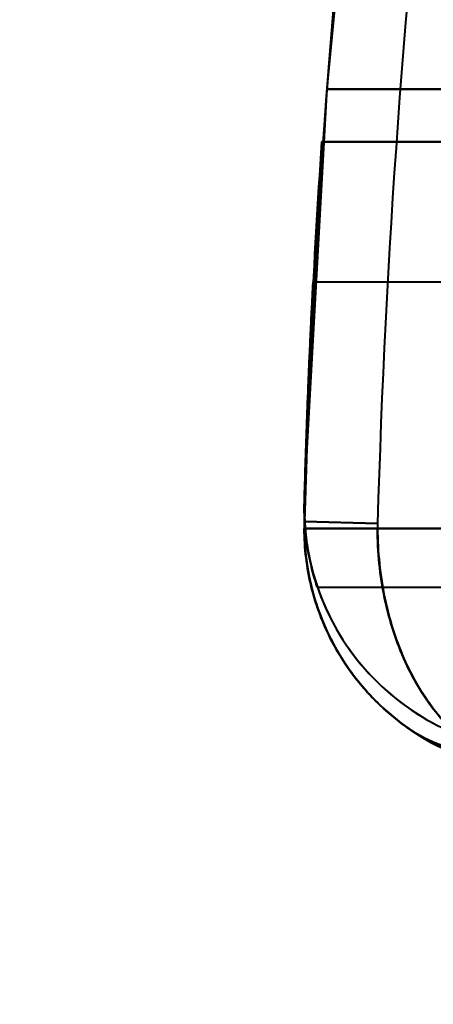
# Model space of a CAD drawing. Header units: millimetres. Extents: x -695 to 695, y -1115 to 611.
# Tile 2 of 87: x -578 to -562, y -362 to -322. Entities that reach past the tile are written whole.
import ezdxf

# ---------------------------------------------------------------- set-up
doc = ezdxf.new("R2010")
doc.units = ezdxf.units.MM
doc.layers.add('G-IMPT', color=8, linetype='Continuous', lineweight=40)

# ---------------------------------------------------------------- blocks, each defined once
blk = doc.blocks.new('NEXA 700 CALQUES_dwg-751640-Niveau de réf_')
at = {"layer": 'G-IMPT'}
for p, q in [((-541.97, -342.415), (-566.467, -342.415)), ((-541.97, -342.415), (-566.467, -342.415)), ((-541.97, -342.415), (-566.467, -342.415)), ((-541.97, -342.415), (-566.467, -342.415)), ((-566.826, -352.221), (-566.83, -352.5)), ((-566.826, -352.221), (-566.83, -352.5)), ((-563.83, -352.5), (-566.83, -352.5)), ((-563.83, -352.5), (-566.83, -352.5)), ((-563.83, -352.5), (-566.83, -352.5)), ((-563.83, -352.5), (-566.83, -352.5)), ((-563.828, -352.305), (-566.826, -352.221)), ((-566.826, -352.221), (-563.828, -352.305)), ((-566.826, -352.221), (-563.828, -352.305)), ((-563.828, -352.305), (-566.826, -352.221)), ((-563.828, -352.305), (-566.826, -352.221)), ((-566.826, -352.221), (-563.828, -352.305)), ((-566.826, -352.221), (-563.828, -352.305)), ((-563.828, -352.305), (-566.826, -352.221)), ((-566.287, -354.915), (-541.97, -354.915)), ((-566.287, -354.915), (-541.97, -354.915)), ((-566.287, -354.915), (-541.97, -354.915)), ((-566.287, -354.915), (-541.97, -354.915))]:
    blk.add_line(p, q, dxfattribs=at)
at = {"layer": 'G-IMPT', "flags": 128}
for points in [[(-564.489, -319.788), (-565.904, -334.478), (-566.73, -349.214), (-566.826, -352.221)], [(-564.489, -319.788), (-565.904, -334.478), (-566.73, -349.214), (-566.826, -352.221)], [(-542.97, -334.5), (-548.704, -334.5), (-554.438, -334.5), (-560.172, -334.5), (-565.906, -334.5)], [(-542.97, -334.5), (-548.704, -334.5), (-554.438, -334.5), (-560.172, -334.5), (-565.906, -334.5)], [(-565.906, -334.5), (-560.172, -334.5), (-554.438, -334.5), (-548.704, -334.5), (-542.97, -334.5)], [(-542.97, -334.5), (-548.704, -334.5), (-554.438, -334.5), (-560.172, -334.5), (-565.906, -334.5)], [(-542.97, -334.5), (-548.704, -334.5), (-554.438, -334.5), (-560.172, -334.5), (-565.906, -334.5)], [(-565.906, -334.5), (-560.172, -334.5), (-554.438, -334.5), (-548.704, -334.5), (-542.97, -334.5)], [(-565.906, -334.5), (-560.172, -334.5), (-554.438, -334.5), (-548.704, -334.5), (-542.97, -334.5)], [(-565.906, -334.5), (-560.172, -334.5), (-554.438, -334.5), (-548.704, -334.5), (-542.97, -334.5)], [(-542.97, -334.5), (-548.704, -334.5), (-554.438, -334.5), (-560.172, -334.5), (-565.906, -334.5)], [(-542.97, -334.5), (-548.704, -334.5), (-554.438, -334.5), (-560.172, -334.5), (-565.906, -334.5)], [(-565.906, -334.5), (-560.172, -334.5), (-554.438, -334.5), (-548.704, -334.5), (-542.97, -334.5)], [(-542.97, -334.5), (-548.704, -334.5), (-554.438, -334.5), (-560.172, -334.5), (-565.906, -334.5)], [(-542.97, -334.5), (-548.704, -334.5), (-554.438, -334.5), (-560.172, -334.5), (-565.906, -334.5)], [(-565.906, -334.5), (-560.172, -334.5), (-554.438, -334.5), (-548.704, -334.5), (-542.97, -334.5)], [(-565.906, -334.5), (-560.172, -334.5), (-554.438, -334.5), (-548.704, -334.5), (-542.97, -334.5)], [(-565.906, -334.5), (-560.172, -334.5), (-554.438, -334.5), (-548.704, -334.5), (-542.97, -334.5)], [(-566.122, -336.665), (-559.459, -336.665), (-552.796, -336.665), (-546.133, -336.665), (-539.47, -336.665)], [(-539.47, -336.665), (-546.133, -336.665), (-552.796, -336.665), (-559.459, -336.665), (-566.122, -336.665)], [(-566.122, -336.665), (-559.459, -336.665), (-552.796, -336.665), (-546.133, -336.665), (-539.47, -336.665)], [(-539.47, -336.665), (-546.133, -336.665), (-552.796, -336.665), (-559.459, -336.665), (-566.122, -336.665)], [(-566.122, -336.665), (-559.459, -336.665), (-552.796, -336.665), (-546.133, -336.665), (-539.47, -336.665)], [(-539.47, -336.665), (-546.133, -336.665), (-552.796, -336.665), (-559.459, -336.665), (-566.122, -336.665)], [(-566.122, -336.665), (-558.834, -336.665), (-551.546, -336.665), (-544.258, -336.665), (-536.97, -336.665)], [(-536.97, -336.665), (-544.258, -336.665), (-551.546, -336.665), (-558.834, -336.665), (-566.122, -336.665)], [(-566.122, -336.665), (-558.834, -336.665), (-551.546, -336.665), (-544.258, -336.665), (-536.97, -336.665)], [(-536.97, -336.665), (-544.258, -336.665), (-551.546, -336.665), (-558.834, -336.665), (-566.122, -336.665)], [(-566.122, -336.665), (-559.459, -336.665), (-552.796, -336.665), (-546.133, -336.665), (-539.47, -336.665)], [(-539.47, -336.665), (-546.133, -336.665), (-552.796, -336.665), (-559.459, -336.665), (-566.122, -336.665)], [(-566.122, -336.665), (-558.834, -336.665), (-551.546, -336.665), (-544.258, -336.665), (-536.97, -336.665)], [(-536.97, -336.665), (-544.258, -336.665), (-551.546, -336.665), (-558.834, -336.665), (-566.122, -336.665)], [(-566.122, -336.665), (-558.834, -336.665), (-551.546, -336.665), (-544.258, -336.665), (-536.97, -336.665)], [(-536.97, -336.665), (-544.258, -336.665), (-551.546, -336.665), (-558.834, -336.665), (-566.122, -336.665)], [(-563.83, -352.5), (-558.658, -352.5), (-553.485, -352.5), (-548.312, -352.5), (-543.14, -352.5)], [(-543.14, -352.5), (-548.312, -352.5), (-553.485, -352.5), (-558.658, -352.5), (-563.83, -352.5)], [(-563.83, -352.5), (-558.658, -352.5), (-553.485, -352.5), (-548.312, -352.5), (-543.14, -352.5)], [(-543.14, -352.5), (-548.312, -352.5), (-553.485, -352.5), (-558.658, -352.5), (-563.83, -352.5)], [(-543.14, -352.5), (-548.312, -352.5), (-553.485, -352.5), (-558.658, -352.5), (-563.83, -352.5)], [(-563.83, -352.5), (-558.658, -352.5), (-553.485, -352.5), (-548.312, -352.5), (-543.14, -352.5)], [(-543.14, -352.5), (-548.312, -352.5), (-553.485, -352.5), (-558.658, -352.5), (-563.83, -352.5)], [(-563.83, -352.5), (-558.658, -352.5), (-553.485, -352.5), (-548.312, -352.5), (-543.14, -352.5)]]:
    blk.add_lwpolyline(points, dxfattribs=at)
at = {"layer": 'G-IMPT'}
for centre, radius, start, end in [((-197.985, -362.5), 365.984, 173.25266, 178.40374), ((-197.985, -362.5), 365.984, 173.25266, 178.40374), ((-197.985, -362.5), 365.984, 173.25266, 178.40374), ((-197.985, -362.5), 365.984, 173.25266, 178.40374), ((-197.985, -362.5), 365.984, 173.25266, 178.40374), ((-197.985, -362.5), 365.984, 173.25266, 178.40374), ((-197.985, -362.5), 365.984, 173.25266, 178.40374), ((-197.985, -362.5), 365.984, 173.25266, 178.40374), ((-197.985, -362.5), 368.984, 173.35278, 178.40374), ((-197.985, -362.5), 368.984, 173.35278, 178.40374), ((-197.985, -362.5), 368.984, 173.35278, 178.40374), ((-197.985, -362.5), 368.984, 173.35278, 178.40374), ((-197.985, -362.5), 368.984, 173.35278, 178.40374), ((-197.985, -362.5), 368.984, 173.35278, 178.40374), ((-197.985, -362.5), 368.984, 173.35278, 178.40374), ((-197.985, -362.5), 368.984, 173.35278, 178.40374), ((-197.985, -362.5), 368.984, 175.20512, 178.40374), ((-197.985, -362.5), 368.984, 175.20512, 178.40374), ((-197.985, -362.5), 368.984, 175.20512, 178.40374), ((-197.985, -362.5), 368.984, 175.20512, 178.40374), ((-197.985, -362.5), 368.984, 175.20512, 178.40374), ((-197.985, -362.5), 368.984, 175.20512, 178.40374), ((-197.985, -362.5), 368.984, 175.20512, 178.40374), ((-197.985, -362.5), 368.984, 175.20512, 178.40374), ((-197.985, -362.5), 368.984, 175.20512, 178.40374), ((-197.985, -362.5), 368.984, 175.20512, 178.40374), ((-197.985, -362.5), 368.984, 175.20512, 178.40374), ((-197.985, -362.5), 368.984, 175.20512, 178.40374), ((-197.985, -362.5), 368.984, 175.20512, 178.40374), ((-197.985, -362.5), 368.984, 175.20512, 178.40374), ((-197.985, -362.5), 368.984, 175.20512, 178.40374), ((-197.985, -362.5), 368.984, 175.20512, 178.40374), ((-197.985, -362.5), 368.984, 175.64799, 178.40374), ((-197.985, -362.5), 368.984, 175.64799, 178.40374), ((-197.985, -362.5), 368.984, 175.64799, 178.40374), ((-197.985, -362.5), 368.984, 175.64799, 178.40374), ((-197.985, -362.5), 368.984, 175.64799, 178.40374), ((-197.985, -362.5), 368.984, 175.64799, 178.40374), ((-197.985, -362.5), 368.984, 175.64799, 178.40374), ((-197.985, -362.5), 368.984, 175.64799, 178.40374), ((-197.985, -362.5), 368.984, 175.64799, 178.40374), ((-197.985, -362.5), 368.984, 175.64799, 178.40374), ((-197.985, -362.5), 368.984, 175.64799, 178.40374), ((-197.985, -362.5), 368.984, 175.64799, 178.40374), ((-197.985, -362.5), 368.984, 175.64799, 178.40374), ((-197.985, -362.5), 368.984, 175.64799, 178.40374), ((-197.985, -362.5), 368.984, 175.64799, 178.40374), ((-197.985, -362.5), 368.984, 175.64799, 178.40374), ((-197.985, -361.665), 368.984, 176.11503, 178.40374), ((-197.985, -361.665), 368.984, 176.11503, 178.40374), ((-197.985, -361.665), 368.984, 176.11503, 178.40374), ((-197.985, -361.665), 368.984, 176.11503, 178.40374), ((-197.985, -361.665), 368.984, 176.11503, 178.40374), ((-197.985, -361.665), 368.984, 176.11503, 178.40374), ((-197.985, -361.665), 368.984, 176.11503, 178.40374), ((-197.985, -361.665), 368.984, 176.11503, 178.40374), ((-197.985, -361.665), 368.984, 176.11503, 178.40374), ((-197.985, -361.665), 368.984, 176.11503, 178.40374), ((-197.985, -361.665), 368.984, 176.11503, 178.40374), ((-197.985, -361.665), 368.984, 176.11503, 178.40374), ((-197.985, -361.665), 368.984, 176.11503, 178.40374), ((-197.985, -361.665), 368.984, 176.11503, 178.40374), ((-197.985, -361.665), 368.984, 176.11503, 178.40374), ((-197.985, -361.665), 368.984, 176.11503, 178.40374), ((-556.83, -351.665), 10, 178.4037, 270), ((-556.83, -351.665), 10, 178.4037, 270), ((-556.83, -351.665), 10, 178.4037, 270), ((-556.83, -351.665), 10, 178.4037, 241.8686), ((-556.83, -351.665), 10, 178.4037, 241.8686), ((-556.83, -351.665), 10, 178.4037, 270), ((-556.83, -351.665), 10, 178.4037, 270), ((-556.83, -351.665), 10, 178.4037, 270), ((-556.83, -351.665), 10, 178.4037, 270), ((-556.83, -351.665), 10, 178.4037, 241.8686), ((-556.83, -351.665), 10, 178.4037, 241.8686), ((-556.83, -351.665), 10, 178.4037, 270), ((-556.83, -351.665), 10, 178.4037, 241.8686), ((-556.83, -351.665), 10, 178.4037, 241.8686), ((-556.83, -351.665), 10, 178.4037, 241.8686), ((-556.83, -351.665), 10, 178.4037, 241.8686), ((-556.83, -352.5), 10, 178.4037, 248.4348), ((-556.83, -352.5), 10, 178.4037, 248.4348), ((-556.83, -352.5), 10, 178.4037, 270), ((-556.83, -352.5), 10, 178.4037, 270), ((-556.83, -352.5), 10, 178.4037, 270), ((-556.83, -352.5), 10, 178.4037, 270), ((-556.83, -352.5), 10, 178.4037, 248.4348), ((-556.83, -352.5), 10, 178.4037, 248.4348), ((-556.83, -352.5), 10, 178.4037, 270), ((-556.83, -352.5), 10, 178.4037, 270), ((-556.83, -352.5), 10, 178.4037, 270), ((-556.83, -352.5), 10, 178.4037, 270), ((-556.83, -352.5), 10, 178.4037, 235.1501), ((-556.83, -352.5), 10, 178.4037, 180), ((-556.83, -352.5), 10, 178.4037, 235.1501), ((-556.83, -352.5), 10, 178.4037, 180), ((-556.83, -352.5), 10, 178.4037, 248.4348), ((-556.83, -352.5), 10, 178.4037, 248.4348), ((-556.83, -352.5), 10, 178.4037, 270), ((-556.83, -352.5), 10, 178.4037, 270), ((-556.83, -352.5), 10, 178.4037, 270), ((-556.83, -352.5), 10, 178.4037, 235.1501), ((-556.83, -352.5), 10, 178.4037, 270), ((-556.83, -352.5), 10, 178.4037, 235.1501), ((-556.83, -352.5), 10, 178.4037, 235.1501), ((-556.83, -352.5), 10, 178.4037, 180), ((-556.83, -352.5), 10, 178.4037, 235.1501), ((-556.83, -352.5), 10, 178.4037, 180), ((-556.83, -352.5), 10, 178.4037, 248.4348), ((-556.83, -352.5), 10, 178.4037, 248.4348), ((-556.83, -352.5), 10, 178.4037, 270), ((-556.83, -352.5), 10, 178.4037, 270), ((-556.83, -352.5), 10, 178.4037, 270), ((-556.83, -352.5), 10, 178.4037, 235.1501), ((-556.83, -352.5), 10, 178.4037, 270), ((-556.83, -352.5), 10, 178.4037, 235.1501), ((-556.83, -352.5), 10, 178.4037, 180), ((-556.83, -352.5), 10, 178.4037, 180), ((-556.83, -352.5), 10, 178.4037, 180), ((-556.83, -352.5), 10, 178.4037, 180), ((-556.83, -352.5), 7, 178.4037, 180), ((-556.83, -352.5), 7, 178.4037, 180), ((-556.83, -352.5), 7, 178.4037, 180), ((-556.83, -352.5), 7, 178.4037, 180), ((-556.83, -352.5), 7, 178.4037, 180), ((-556.83, -352.5), 7, 178.4037, 180), ((-556.83, -352.5), 7, 178.4037, 180), ((-556.83, -352.5), 7, 178.4037, 180)]:
    blk.add_arc(centre, radius, start, end, dxfattribs=at)
for points, knots in [([(-566.467, -342.415), (-566.469, -342.415), (-566.478, -342.551), (-566.504, -343.146), (-566.551, -344.076), (-566.607, -345.287), (-566.668, -346.745), (-566.751, -348.856), (-566.798, -350.446), (-566.826, -351.387)], [0, 0, 0, 0, 0.125, 0.25, 0.375, 0.5, 0.625, 0.75, 1, 1, 1, 1]), ([(-566.826, -351.387), (-566.798, -350.446), (-566.751, -348.856), (-566.668, -346.745), (-566.607, -345.287), (-566.551, -344.076), (-566.504, -343.146), (-566.478, -342.551), (-566.469, -342.415), (-566.467, -342.415)], [0, 0, 0, 0, 0.25, 0.375, 0.5, 0.625, 0.75, 0.875, 1, 1, 1, 1]), ([(-566.467, -342.415), (-566.469, -342.415), (-566.478, -342.551), (-566.504, -343.146), (-566.551, -344.076), (-566.607, -345.287), (-566.668, -346.745), (-566.751, -348.856), (-566.798, -350.446), (-566.826, -351.387)], [0, 0, 0, 0, 0.125, 0.25, 0.375, 0.5, 0.625, 0.75, 1, 1, 1, 1]), ([(-566.826, -351.387), (-566.798, -350.446), (-566.751, -348.856), (-566.668, -346.745), (-566.607, -345.287), (-566.551, -344.076), (-566.504, -343.146), (-566.478, -342.551), (-566.469, -342.415), (-566.467, -342.415)], [0, 0, 0, 0, 0.25, 0.375, 0.5, 0.625, 0.75, 0.875, 1, 1, 1, 1]), ([(-566.467, -342.415), (-566.469, -342.415), (-566.478, -342.551), (-566.504, -343.146), (-566.551, -344.076), (-566.607, -345.287), (-566.668, -346.745), (-566.751, -348.856), (-566.798, -350.446), (-566.826, -351.387)], [0, 0, 0, 0, 0.125, 0.25, 0.375, 0.5, 0.625, 0.75, 1, 1, 1, 1]), ([(-566.826, -351.387), (-566.798, -350.446), (-566.751, -348.856), (-566.668, -346.745), (-566.607, -345.287), (-566.551, -344.076), (-566.504, -343.146), (-566.478, -342.551), (-566.469, -342.415), (-566.467, -342.415)], [0, 0, 0, 0, 0.25, 0.375, 0.5, 0.625, 0.75, 0.875, 1, 1, 1, 1]), ([(-566.467, -342.415), (-566.469, -342.415), (-566.478, -342.551), (-566.504, -343.146), (-566.551, -344.076), (-566.607, -345.287), (-566.668, -346.745), (-566.751, -348.856), (-566.798, -350.446), (-566.826, -351.387)], [0, 0, 0, 0, 0.125, 0.25, 0.375, 0.5, 0.625, 0.75, 1, 1, 1, 1]), ([(-566.826, -351.387), (-566.798, -350.446), (-566.751, -348.856), (-566.668, -346.745), (-566.607, -345.287), (-566.551, -344.076), (-566.504, -343.146), (-566.478, -342.551), (-566.469, -342.415), (-566.467, -342.415)], [0, 0, 0, 0, 0.25, 0.375, 0.5, 0.625, 0.75, 0.875, 1, 1, 1, 1]), ([(-566.826, -351.387), (-566.809, -350.751), (-566.772, -349.545), (-566.724, -348.201), (-566.687, -347.224), (-566.66, -346.541), (-566.638, -346.012), (-566.62, -345.613), (-566.608, -345.328), (-566.595, -345.05), (-566.579, -344.682), (-566.55, -344.059), (-566.519, -343.424), (-566.494, -342.929), (-566.479, -342.643), (-566.469, -342.46), (-566.466, -342.393), (-566.469, -342.46), (-566.479, -342.643), (-566.494, -342.929), (-566.519, -343.424), (-566.55, -344.059), (-566.579, -344.682), (-566.595, -345.05), (-566.608, -345.328), (-566.62, -345.613), (-566.638, -346.012), (-566.66, -346.541), (-566.687, -347.224), (-566.724, -348.201), (-566.772, -349.545), (-566.809, -350.751), (-566.826, -351.387)], [0, 0, 0, 0, 0.0625, 0.125, 0.15625, 0.1875, 0.21875, 0.234375, 0.25, 0.265625, 0.28125, 0.3125, 0.375, 0.40625, 0.4375, 0.46875, 0.5, 0.53125, 0.5625, 0.59375, 0.625, 0.6875, 0.71875, 0.734375, 0.75, 0.765625, 0.78125, 0.8125, 0.84375, 0.875, 0.9375, 1, 1, 1, 1]), ([(-566.826, -351.387), (-566.809, -350.751), (-566.772, -349.545), (-566.724, -348.201), (-566.687, -347.224), (-566.66, -346.541), (-566.638, -346.012), (-566.62, -345.613), (-566.608, -345.328), (-566.595, -345.05), (-566.579, -344.682), (-566.55, -344.059), (-566.519, -343.424), (-566.494, -342.929), (-566.479, -342.643), (-566.469, -342.46), (-566.466, -342.393), (-566.469, -342.46), (-566.479, -342.643), (-566.494, -342.929), (-566.519, -343.424), (-566.55, -344.059), (-566.579, -344.682), (-566.595, -345.05), (-566.608, -345.328), (-566.62, -345.613), (-566.638, -346.012), (-566.66, -346.541), (-566.687, -347.224), (-566.724, -348.201), (-566.772, -349.545), (-566.809, -350.751), (-566.826, -351.387)], [0, 0, 0, 0, 0.0625, 0.125, 0.15625, 0.1875, 0.21875, 0.234375, 0.25, 0.265625, 0.28125, 0.3125, 0.375, 0.40625, 0.4375, 0.46875, 0.5, 0.53125, 0.5625, 0.59375, 0.625, 0.6875, 0.71875, 0.734375, 0.75, 0.765625, 0.78125, 0.8125, 0.84375, 0.875, 0.9375, 1, 1, 1, 1]), ([(-566.826, -351.387), (-566.809, -350.751), (-566.772, -349.545), (-566.724, -348.201), (-566.687, -347.224), (-566.66, -346.541), (-566.638, -346.012), (-566.62, -345.613), (-566.608, -345.328), (-566.595, -345.05), (-566.579, -344.682), (-566.55, -344.059), (-566.519, -343.424), (-566.494, -342.929), (-566.479, -342.643), (-566.469, -342.46), (-566.466, -342.393), (-566.469, -342.46), (-566.479, -342.643), (-566.494, -342.929), (-566.519, -343.424), (-566.55, -344.059), (-566.579, -344.682), (-566.595, -345.05), (-566.608, -345.328), (-566.62, -345.613), (-566.638, -346.012), (-566.66, -346.541), (-566.687, -347.224), (-566.724, -348.201), (-566.772, -349.545), (-566.809, -350.751), (-566.826, -351.387)], [0, 0, 0, 0, 0.0625, 0.125, 0.15625, 0.1875, 0.21875, 0.234375, 0.25, 0.265625, 0.28125, 0.3125, 0.375, 0.40625, 0.4375, 0.46875, 0.5, 0.53125, 0.5625, 0.59375, 0.625, 0.6875, 0.71875, 0.734375, 0.75, 0.765625, 0.78125, 0.8125, 0.84375, 0.875, 0.9375, 1, 1, 1, 1]), ([(-566.826, -351.387), (-566.809, -350.751), (-566.772, -349.545), (-566.724, -348.201), (-566.687, -347.224), (-566.66, -346.541), (-566.638, -346.012), (-566.62, -345.613), (-566.608, -345.328), (-566.595, -345.05), (-566.579, -344.682), (-566.55, -344.059), (-566.519, -343.424), (-566.494, -342.929), (-566.479, -342.643), (-566.469, -342.46), (-566.466, -342.393), (-566.469, -342.46), (-566.479, -342.643), (-566.494, -342.929), (-566.519, -343.424), (-566.55, -344.059), (-566.579, -344.682), (-566.595, -345.05), (-566.608, -345.328), (-566.62, -345.613), (-566.638, -346.012), (-566.66, -346.541), (-566.687, -347.224), (-566.724, -348.201), (-566.772, -349.545), (-566.809, -350.751), (-566.826, -351.387)], [0, 0, 0, 0, 0.0625, 0.125, 0.15625, 0.1875, 0.21875, 0.234375, 0.25, 0.265625, 0.28125, 0.3125, 0.375, 0.40625, 0.4375, 0.46875, 0.5, 0.53125, 0.5625, 0.59375, 0.625, 0.6875, 0.71875, 0.734375, 0.75, 0.765625, 0.78125, 0.8125, 0.84375, 0.875, 0.9375, 1, 1, 1, 1]), ([(-566.826, -351.387), (-566.842, -351.948), (-566.793, -352.692), (-566.67, -353.479), (-566.566, -353.963), (-566.463, -354.36), (-566.37, -354.668), (-566.304, -354.867), (-566.279, -354.939), (-566.304, -354.867), (-566.392, -354.601), (-566.532, -354.123), (-566.669, -353.479), (-566.793, -352.692), (-566.842, -351.948), (-566.826, -351.387)], [0, 0, 0, 0, 0.125, 0.1875, 0.25, 0.3125, 0.375, 0.4375, 0.5, 0.5625, 0.625, 0.75, 0.8125, 0.875, 1, 1, 1, 1]), ([(-566.826, -351.387), (-566.842, -351.948), (-566.793, -352.692), (-566.67, -353.479), (-566.566, -353.963), (-566.463, -354.36), (-566.37, -354.668), (-566.304, -354.867), (-566.279, -354.939), (-566.304, -354.867), (-566.392, -354.601), (-566.532, -354.123), (-566.669, -353.479), (-566.793, -352.692), (-566.842, -351.948), (-566.826, -351.387)], [0, 0, 0, 0, 0.125, 0.1875, 0.25, 0.3125, 0.375, 0.4375, 0.5, 0.5625, 0.625, 0.75, 0.8125, 0.875, 1, 1, 1, 1]), ([(-566.826, -351.387), (-566.842, -351.948), (-566.793, -352.692), (-566.67, -353.479), (-566.566, -353.963), (-566.463, -354.36), (-566.37, -354.668), (-566.304, -354.867), (-566.279, -354.939), (-566.304, -354.867), (-566.392, -354.601), (-566.532, -354.123), (-566.669, -353.479), (-566.793, -352.692), (-566.842, -351.948), (-566.826, -351.387)], [0, 0, 0, 0, 0.125, 0.1875, 0.25, 0.3125, 0.375, 0.4375, 0.5, 0.5625, 0.625, 0.75, 0.8125, 0.875, 1, 1, 1, 1]), ([(-566.826, -351.387), (-566.842, -351.948), (-566.793, -352.692), (-566.67, -353.479), (-566.566, -353.963), (-566.463, -354.36), (-566.37, -354.668), (-566.304, -354.867), (-566.279, -354.939), (-566.304, -354.867), (-566.392, -354.601), (-566.532, -354.123), (-566.669, -353.479), (-566.793, -352.692), (-566.842, -351.948), (-566.826, -351.387)], [0, 0, 0, 0, 0.125, 0.1875, 0.25, 0.3125, 0.375, 0.4375, 0.5, 0.5625, 0.625, 0.75, 0.8125, 0.875, 1, 1, 1, 1]), ([(-566.826, -351.387), (-566.826, -351.653), (-566.818, -352.036), (-566.791, -352.509), (-566.763, -352.845), (-566.723, -353.156), (-566.672, -353.443), (-566.617, -353.709), (-566.566, -353.953), (-566.514, -354.176), (-566.44, -354.439), (-566.376, -354.644), (-566.336, -354.785), (-566.304, -354.885), (-566.291, -354.915), (-566.287, -354.915)], [0, 0, 0, 0, 0.125, 0.1875, 0.25, 0.3125, 0.375, 0.4375, 0.5, 0.5625, 0.625, 0.75, 0.8125, 0.875, 1, 1, 1, 1]), ([(-566.287, -354.915), (-566.291, -354.915), (-566.304, -354.885), (-566.336, -354.784), (-566.376, -354.643), (-566.44, -354.439), (-566.515, -354.175), (-566.566, -353.952), (-566.617, -353.708), (-566.672, -353.443), (-566.723, -353.156), (-566.763, -352.845), (-566.791, -352.51), (-566.818, -352.036), (-566.826, -351.653), (-566.826, -351.387)], [0, 0, 0, 0, 0.125, 0.1875, 0.25, 0.375, 0.4375, 0.5, 0.5625, 0.625, 0.6875, 0.75, 0.8125, 0.875, 1, 1, 1, 1]), ([(-566.826, -351.387), (-566.826, -351.653), (-566.818, -352.036), (-566.791, -352.509), (-566.763, -352.845), (-566.723, -353.156), (-566.672, -353.443), (-566.617, -353.709), (-566.566, -353.953), (-566.514, -354.176), (-566.44, -354.439), (-566.376, -354.644), (-566.336, -354.785), (-566.304, -354.885), (-566.291, -354.915), (-566.287, -354.915)], [0, 0, 0, 0, 0.125, 0.1875, 0.25, 0.3125, 0.375, 0.4375, 0.5, 0.5625, 0.625, 0.75, 0.8125, 0.875, 1, 1, 1, 1]), ([(-566.287, -354.915), (-566.291, -354.915), (-566.304, -354.885), (-566.336, -354.784), (-566.376, -354.643), (-566.44, -354.439), (-566.515, -354.175), (-566.566, -353.952), (-566.617, -353.708), (-566.672, -353.443), (-566.723, -353.156), (-566.763, -352.845), (-566.791, -352.51), (-566.818, -352.036), (-566.826, -351.653), (-566.826, -351.387)], [0, 0, 0, 0, 0.125, 0.1875, 0.25, 0.375, 0.4375, 0.5, 0.5625, 0.625, 0.6875, 0.75, 0.8125, 0.875, 1, 1, 1, 1]), ([(-566.826, -351.387), (-566.826, -351.653), (-566.818, -352.036), (-566.791, -352.509), (-566.763, -352.845), (-566.723, -353.156), (-566.672, -353.443), (-566.617, -353.709), (-566.566, -353.953), (-566.514, -354.176), (-566.44, -354.439), (-566.376, -354.644), (-566.336, -354.785), (-566.304, -354.885), (-566.291, -354.915), (-566.287, -354.915)], [0, 0, 0, 0, 0.125, 0.1875, 0.25, 0.3125, 0.375, 0.4375, 0.5, 0.5625, 0.625, 0.75, 0.8125, 0.875, 1, 1, 1, 1]), ([(-566.287, -354.915), (-566.291, -354.915), (-566.304, -354.885), (-566.336, -354.784), (-566.376, -354.643), (-566.44, -354.439), (-566.515, -354.175), (-566.566, -353.952), (-566.617, -353.708), (-566.672, -353.443), (-566.723, -353.156), (-566.763, -352.845), (-566.791, -352.51), (-566.818, -352.036), (-566.826, -351.653), (-566.826, -351.387)], [0, 0, 0, 0, 0.125, 0.1875, 0.25, 0.375, 0.4375, 0.5, 0.5625, 0.625, 0.6875, 0.75, 0.8125, 0.875, 1, 1, 1, 1]), ([(-566.826, -351.387), (-566.826, -351.653), (-566.818, -352.036), (-566.791, -352.509), (-566.763, -352.845), (-566.723, -353.156), (-566.672, -353.443), (-566.617, -353.709), (-566.566, -353.953), (-566.514, -354.176), (-566.44, -354.439), (-566.376, -354.644), (-566.336, -354.785), (-566.304, -354.885), (-566.291, -354.915), (-566.287, -354.915)], [0, 0, 0, 0, 0.125, 0.1875, 0.25, 0.3125, 0.375, 0.4375, 0.5, 0.5625, 0.625, 0.75, 0.8125, 0.875, 1, 1, 1, 1]), ([(-566.287, -354.915), (-566.291, -354.915), (-566.304, -354.885), (-566.336, -354.784), (-566.376, -354.643), (-566.44, -354.439), (-566.515, -354.175), (-566.566, -353.952), (-566.617, -353.708), (-566.672, -353.443), (-566.723, -353.156), (-566.763, -352.845), (-566.791, -352.51), (-566.818, -352.036), (-566.826, -351.653), (-566.826, -351.387)], [0, 0, 0, 0, 0.125, 0.1875, 0.25, 0.375, 0.4375, 0.5, 0.5625, 0.625, 0.6875, 0.75, 0.8125, 0.875, 1, 1, 1, 1]), ([(-562.545, -360.706), (-563.203, -360.248), (-564.408, -359.172), (-566.239, -356.508), (-566.83, -354.104), (-566.83, -352.5)], [0, 0, 0, 0, 0.25, 0.5, 1, 1, 1, 1]), ([(-562.545, -360.706), (-563.203, -360.248), (-564.408, -359.172), (-566.239, -356.508), (-566.83, -354.104), (-566.83, -352.5)], [0, 0, 0, 0, 0.25, 0.5, 1, 1, 1, 1]), ([(-559.63, -361.665), (-560.262, -361.279), (-561.112, -360.505), (-562.082, -359.151), (-562.702, -357.996), (-563.196, -356.726), (-563.686, -354.915), (-563.827, -353.466), (-563.83, -352.5)], [0, 0, 0, 0, 0.25, 0.375, 0.5, 0.625, 0.75, 1, 1, 1, 1]), ([(-563.83, -352.5), (-563.823, -353.466), (-563.677, -354.915), (-563.192, -356.726), (-562.702, -357.996), (-562.087, -359.151), (-561.119, -360.505), (-560.266, -361.279), (-559.63, -361.665)], [0, 0, 0, 0, 0.25, 0.375, 0.5, 0.625, 0.75, 1, 1, 1, 1]), ([(-559.63, -361.665), (-560.262, -361.279), (-561.112, -360.505), (-562.082, -359.151), (-562.702, -357.996), (-563.196, -356.726), (-563.686, -354.915), (-563.827, -353.466), (-563.83, -352.5)], [0, 0, 0, 0, 0.25, 0.375, 0.5, 0.625, 0.75, 1, 1, 1, 1]), ([(-563.83, -352.5), (-563.823, -353.466), (-563.677, -354.915), (-563.192, -356.726), (-562.702, -357.996), (-562.087, -359.151), (-561.119, -360.505), (-560.266, -361.279), (-559.63, -361.665)], [0, 0, 0, 0, 0.25, 0.375, 0.5, 0.625, 0.75, 1, 1, 1, 1]), ([(-559.63, -361.665), (-559.886, -361.664), (-560.213, -361.636), (-560.597, -361.563), (-560.786, -361.519), (-560.972, -361.468), (-561.158, -361.409), (-561.342, -361.343), (-561.583, -361.247), (-561.996, -361.056), (-562.333, -360.854), (-562.545, -360.706)], [0, 0, 0, 0, 0.25, 0.3125, 0.375, 0.4375, 0.5, 0.5625, 0.625, 0.75, 1, 1, 1, 1]), ([(-562.545, -360.706), (-562.333, -360.854), (-561.996, -361.056), (-561.583, -361.247), (-561.342, -361.343), (-561.158, -361.409), (-560.972, -361.468), (-560.786, -361.519), (-560.597, -361.563), (-560.213, -361.636), (-559.886, -361.664), (-559.63, -361.665)], [0, 0, 0, 0, 0.25, 0.375, 0.4375, 0.5, 0.5625, 0.625, 0.6875, 0.75, 1, 1, 1, 1]), ([(-562.545, -360.706), (-562.115, -361.006), (-561.418, -361.361), (-560.406, -361.62), (-559.891, -361.664), (-559.63, -361.665)], [0, 0, 0, 0, 0.5, 0.75, 1, 1, 1, 1]), ([(-559.63, -361.665), (-559.891, -361.664), (-560.406, -361.62), (-561.418, -361.361), (-562.115, -361.006), (-562.545, -360.706)], [0, 0, 0, 0, 0.25, 0.5, 1, 1, 1, 1]), ([(-559.63, -361.665), (-559.886, -361.664), (-560.213, -361.636), (-560.597, -361.563), (-560.786, -361.519), (-560.972, -361.468), (-561.158, -361.409), (-561.342, -361.343), (-561.583, -361.247), (-561.996, -361.056), (-562.333, -360.854), (-562.545, -360.706)], [0, 0, 0, 0, 0.25, 0.3125, 0.375, 0.4375, 0.5, 0.5625, 0.625, 0.75, 1, 1, 1, 1]), ([(-562.545, -360.706), (-562.333, -360.854), (-561.996, -361.056), (-561.583, -361.247), (-561.342, -361.343), (-561.158, -361.409), (-560.972, -361.468), (-560.786, -361.519), (-560.597, -361.563), (-560.213, -361.636), (-559.886, -361.664), (-559.63, -361.665)], [0, 0, 0, 0, 0.25, 0.375, 0.4375, 0.5, 0.5625, 0.625, 0.6875, 0.75, 1, 1, 1, 1]), ([(-562.545, -360.706), (-562.115, -361.006), (-561.418, -361.361), (-560.406, -361.62), (-559.891, -361.664), (-559.63, -361.665)], [0, 0, 0, 0, 0.5, 0.75, 1, 1, 1, 1]), ([(-559.63, -361.665), (-559.891, -361.664), (-560.406, -361.62), (-561.418, -361.361), (-562.115, -361.006), (-562.545, -360.706)], [0, 0, 0, 0, 0.25, 0.5, 1, 1, 1, 1])]:
    blk.add_open_spline(points, degree=3, knots=knots, dxfattribs=at)
for points in [[(-566.83, -352.5), (-566.83, -353.302), (-566.636, -354.906), (-565.78, -357.174), (-564.409, -359.172), (-563.203, -360.248), (-562.545, -360.707)], [(-566.83, -352.5), (-566.83, -352.5), (-566.678, -352.5), (-566.019, -352.5), (-564.958, -352.5), (-564.184, -352.5), (-563.83, -352.5)], [(-562.545, -360.707), (-563.203, -360.248), (-564.409, -359.172), (-565.78, -357.174), (-566.636, -354.906), (-566.83, -353.302), (-566.83, -352.5)], [(-563.83, -352.5), (-564.184, -352.5), (-564.958, -352.5), (-566.019, -352.5), (-566.678, -352.5), (-566.83, -352.5), (-566.83, -352.5)], [(-566.83, -352.5), (-566.83, -354.104), (-566.043, -357.311), (-563.861, -359.79), (-562.545, -360.706)], [(-566.83, -352.5), (-566.83, -353.302), (-566.636, -354.906), (-565.78, -357.174), (-564.409, -359.172), (-563.203, -360.248), (-562.545, -360.707)], [(-566.83, -352.5), (-566.83, -352.5), (-566.678, -352.5), (-566.019, -352.5), (-564.958, -352.5), (-564.184, -352.5), (-563.83, -352.5)], [(-562.545, -360.707), (-563.203, -360.248), (-564.409, -359.172), (-565.78, -357.174), (-566.636, -354.906), (-566.83, -353.302), (-566.83, -352.5)], [(-563.83, -352.5), (-564.184, -352.5), (-564.958, -352.5), (-566.019, -352.5), (-566.678, -352.5), (-566.83, -352.5), (-566.83, -352.5)], [(-566.83, -352.5), (-566.83, -354.104), (-566.043, -357.311), (-563.861, -359.79), (-562.545, -360.706)], [(-563.83, -352.5), (-563.83, -353.466), (-563.633, -355.398), (-562.77, -358.054), (-561.411, -360.248), (-560.25, -361.279), (-559.63, -361.665)], [(-559.63, -361.665), (-560.25, -361.279), (-561.411, -360.248), (-562.77, -358.054), (-563.633, -355.398), (-563.83, -353.466), (-563.83, -352.5)], [(-563.83, -352.5), (-563.83, -353.466), (-563.633, -355.398), (-562.77, -358.054), (-561.411, -360.248), (-560.25, -361.279), (-559.63, -361.665)], [(-559.63, -361.665), (-560.25, -361.279), (-561.411, -360.248), (-562.77, -358.054), (-563.633, -355.398), (-563.83, -353.466), (-563.83, -352.5)]]:
    blk.add_open_spline(points, degree=3, dxfattribs=at)

msp = doc.modelspace()

# ---------------------------------------------------------------- linework, layer by layer
at = {"color": 94, "lineweight": 30}
msp.add_circle((-1.97, 1), 609.6, dxfattribs=at)

# ---------------------------------------------------------------- block references
at = {"layer": 'G-IMPT'}
msp.add_blockref('NEXA 700 CALQUES_dwg-751640-Niveau de réf_', (0, 10), dxfattribs=at)

doc.saveas('drawing.dxf')
